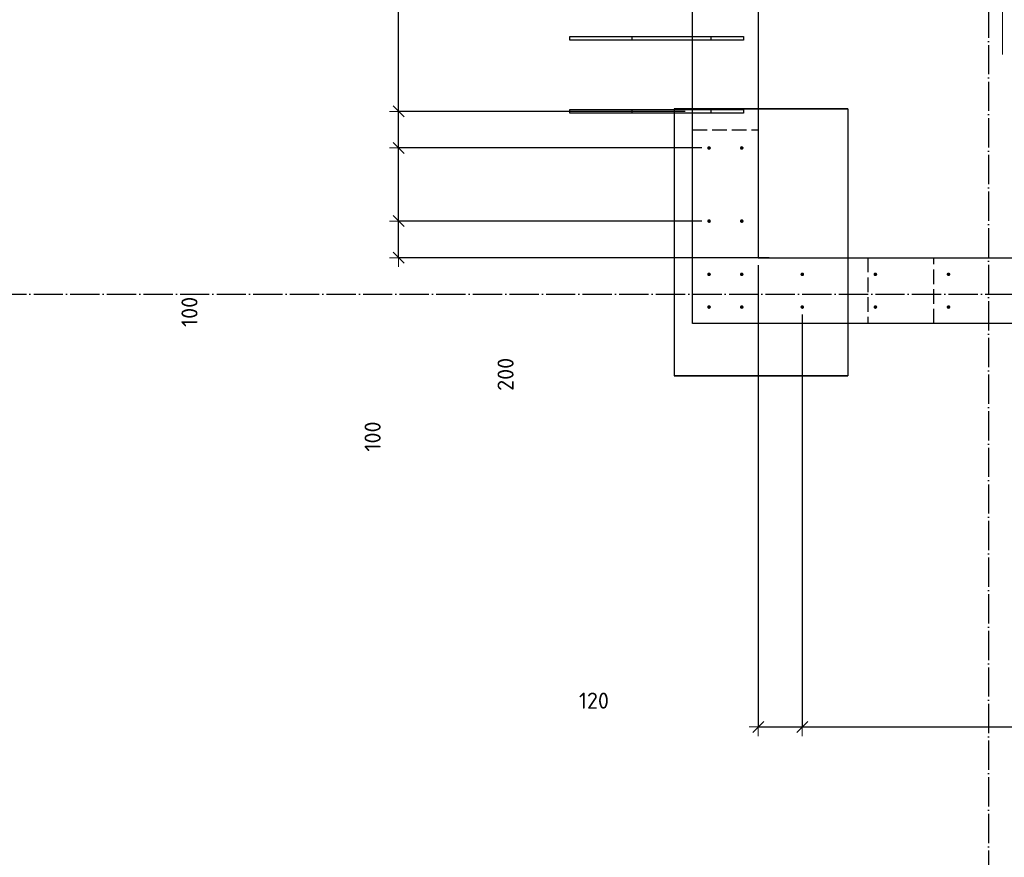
# Model space of a CAD drawing. Header units: millimetres. Extents: x -2258 to 68686, y -2266 to 30725.
# Tile 42 of 83: x 33170 to 35863, y 6860 to 9151. Entities that reach past the tile are written whole.
import ezdxf

# ---------------------------------------------------------------- set-up
doc = ezdxf.new("R2010")
doc.units = ezdxf.units.MM
doc.header["$PDMODE"] = 65
for name, pattern in [('______11', [100, 80, -10, 0, -10]), ('______2', [54, 40, -14]), ('______5', [220, 160, -20, 20, -20])]:
    doc.linetypes.add(name, pattern=pattern)
for name, color, linetype, lineweight in [('Арм.стержн. вертикальными 1', 22, 'Continuous', 35), ('Обозначение разреза_ общее', 7, 'Continuous', 25), ('Размерная линия_ общее', 7, 'Continuous', 13)]:
    doc.layers.add(name, color=color, linetype=linetype, lineweight=lineweight)
doc.layers.add('Осевая линия_ общее', color=7, linetype='______5', lineweight=13, true_color=0xa0a0a0)
doc.styles.add('ISOCPEUR', font='ISOCPEUR')
doc.dimstyles.new('DIMSTYLE_11', dxfattribs={"dimtxt": 44, "dimasz": 50, "dimexe": 0, "dimexo": 0, "dimgap": 22, "dimtad": 2, "dimdec": 0, "dimrnd": 5, "dimzin": 12, "dimdsep": 46, "dimtxsty": 'ISOCPEUR', "dimblk1": 'ALL_ML_STRICH', "dimblk2": 'ALL_ML_STRICH', "dimsah": 1, "dimcen": 0, "dimclrd": 7, "dimclre": 256, "dimclrt": 7, "dimadec": 0, "dimazin": 0, "dimtfac": 1, "dimtdec": 0, "dimtix": 1, "dimtmove": 2, "dimatfit": 3, "dimfxl": 0, "dimtvp": 1.2, "dimtzin": 0, "dimlwd": 0, "dimlwe": -3, "dimarcsym": 0})
doc.dimstyles.new('DIMSTYLE_3', dxfattribs={"dimtxt": 44, "dimasz": 50, "dimexe": 0, "dimexo": 0, "dimgap": 22, "dimtad": 2, "dimdec": 0, "dimrnd": 5, "dimzin": 12, "dimdsep": 46, "dimtxsty": 'ISOCPEUR', "dimblk1": 'ALL_ML_STRICH', "dimblk2": 'ALL_ML_STRICH', "dimsah": 1, "dimcen": 0, "dimclrd": 7, "dimclre": 256, "dimclrt": 7, "dimadec": 0, "dimazin": 0, "dimtfac": 1, "dimtdec": 0, "dimtix": 1, "dimtmove": 2, "dimatfit": 3, "dimfxl": 0, "dimtzin": 0, "dimlwd": 0, "dimlwe": -3, "dimarcsym": 0})
doc.dimstyles.new('DIMSTYLE_8', dxfattribs={"dimtxt": 44, "dimasz": 50, "dimexe": 0, "dimexo": 0, "dimgap": 22, "dimtad": 0, "dimdec": 0, "dimrnd": 5, "dimzin": 12, "dimdsep": 46, "dimtxsty": 'ISOCPEUR', "dimblk1": 'ALL_ML_STRICH', "dimblk2": 'ALL_ML_STRICH', "dimsah": 1, "dimcen": 0, "dimclrd": 7, "dimclre": 256, "dimclrt": 7, "dimadec": 0, "dimazin": 0, "dimtfac": 1, "dimtdec": 0, "dimtix": 1, "dimtmove": 2, "dimatfit": 3, "dimfxl": 0, "dimtzin": 0, "dimlwd": 0, "dimlwe": -3, "dimarcsym": 0})

# ---------------------------------------------------------------- blocks, each defined once
blk = doc.blocks.new('ALL_ML_STRICH')
at = {"color": 0, "linetype": 'ByBlock', "lineweight": -2}
for p, q in [((-1, 0), (0.5, 0)), ((-0.3, -0.3), (0.3, 0.3)), ((0, -0.5), (0, 0.5))]:
    blk.add_line(p, q, dxfattribs=at)
blk = doc.blocks.new('*D327')
at = {"layer": 'DEFPOINTS', "color": 7, "linetype": 'Continuous', "lineweight": 13, "transparency": 33554687}
for p in [(35055.5, 8600), (34206.3, 8500), (35240, 8500)]:
    blk.add_point(p, dxfattribs=at)
at = {"layer": 'Размерная линия_ общее', "color": 253, "linetype": 'Continuous', "lineweight": -2, "true_color": 0xa0a0a0, "transparency": 33554687}
for p, q in [((35035.5, 8600), (34206.3, 8600)), ((35220, 8500), (34206.3, 8500))]:
    blk.add_line(p, q, dxfattribs=at)
at = {"layer": 'Размерная линия_ общее', "color": 7, "linetype": 'Continuous', "lineweight": -2, "transparency": 33554687}
blk.add_line((34206.3, 8500), (34206.3, 8600), dxfattribs=at)
at = {"layer": 'Размерная линия_ общее', "color": 7, "linetype": 'Continuous', "lineweight": 13, "transparency": 33554687, "xscale": 50, "yscale": 50, "zscale": 50}
for p, rotation in [((34206.3, 8600), 90), ((34206.3, 8500), 270)]:
    blk.add_blockref('ALL_ML_STRICH', p, dxfattribs=dict(at, rotation=rotation))
at = {"layer": 'Размерная линия_ общее', "color": 7, "linetype": 'Continuous', "lineweight": 13, "transparency": 33554687, "insert": (34135.3, 8011), "char_height": 44, "width": 132, "attachment_point": 5, "rotation": 90, "style": 'ISOCPEUR'}
blk.add_mtext('\\A1;{100}', dxfattribs=at)
blk = doc.blocks.new('*D328')
at = {"layer": 'DEFPOINTS', "color": 7, "linetype": 'Continuous', "lineweight": 13, "transparency": 33554687}
for p in [(35055.5, 8800), (34206.3, 8600), (35055.5, 8600)]:
    blk.add_point(p, dxfattribs=at)
at = {"layer": 'Размерная линия_ общее', "color": 253, "linetype": 'Continuous', "lineweight": -2, "true_color": 0xa0a0a0, "transparency": 33554687}
for p, q in [((35035.5, 8800), (34206.3, 8800)), ((35035.5, 8600), (34206.3, 8600))]:
    blk.add_line(p, q, dxfattribs=at)
at = {"layer": 'Размерная линия_ общее', "color": 7, "linetype": 'Continuous', "lineweight": -2, "transparency": 33554687}
blk.add_line((34206.3, 8600), (34206.3, 8800), dxfattribs=at)
at = {"layer": 'Размерная линия_ общее', "color": 7, "linetype": 'Continuous', "lineweight": 13, "transparency": 33554687, "xscale": 50, "yscale": 50, "zscale": 50}
for p, rotation in [((34206.3, 8800), 90), ((34206.3, 8600), 270)]:
    blk.add_blockref('ALL_ML_STRICH', p, dxfattribs=dict(at, rotation=rotation))
at = {"layer": 'Размерная линия_ общее', "color": 7, "linetype": 'Continuous', "lineweight": 13, "transparency": 33554687, "insert": (34498.9, 8181), "char_height": 44, "width": 132, "attachment_point": 5, "rotation": 90, "style": 'ISOCPEUR'}
blk.add_mtext('\\A1;{200}', dxfattribs=at)
blk = doc.blocks.new('*D329')
at = {"layer": 'DEFPOINTS', "color": 7, "linetype": 'Continuous', "lineweight": 13, "transparency": 33554687}
for p in [(35010, 8900), (34206.3, 8800), (35055.5, 8800)]:
    blk.add_point(p, dxfattribs=at)
at = {"layer": 'Размерная линия_ общее', "color": 253, "linetype": 'Continuous', "lineweight": -2, "true_color": 0xa0a0a0, "transparency": 33554687}
for p, q in [((34990, 8900), (34206.3, 8900)), ((35035.5, 8800), (34206.3, 8800))]:
    blk.add_line(p, q, dxfattribs=at)
at = {"layer": 'Размерная линия_ общее', "color": 7, "linetype": 'Continuous', "lineweight": -2, "transparency": 33554687}
blk.add_line((34206.3, 8800), (34206.3, 8900), dxfattribs=at)
at = {"layer": 'Размерная линия_ общее', "color": 7, "linetype": 'Continuous', "lineweight": 13, "transparency": 33554687, "xscale": 50, "yscale": 50, "zscale": 50}
for p, rotation in [((34206.3, 8900), 90), ((34206.3, 8800), 270)]:
    blk.add_blockref('ALL_ML_STRICH', p, dxfattribs=dict(at, rotation=rotation))
at = {"layer": 'Размерная линия_ общее', "color": 7, "linetype": 'Continuous', "lineweight": 13, "transparency": 33554687, "insert": (33634.3, 8351.8), "char_height": 44, "width": 132, "attachment_point": 5, "rotation": 90, "style": 'ISOCPEUR'}
blk.add_mtext('\\A1;{100}', dxfattribs=at)
blk = doc.blocks.new('*D330')
at = {"layer": 'DEFPOINTS', "color": 7, "linetype": 'Continuous', "lineweight": 13, "transparency": 33554687}
for p in [(35010, 9700), (34206.3, 8900), (35010, 8900)]:
    blk.add_point(p, dxfattribs=at)
at = {"layer": 'Размерная линия_ общее', "color": 253, "linetype": 'Continuous', "lineweight": -2, "true_color": 0xa0a0a0, "transparency": 33554687}
for p, q in [((34990, 9700), (34206.3, 9700)), ((34990, 8900), (34206.3, 8900))]:
    blk.add_line(p, q, dxfattribs=at)
at = {"layer": 'Размерная линия_ общее', "color": 7, "linetype": 'Continuous', "lineweight": -2, "transparency": 33554687}
blk.add_line((34206.3, 8900), (34206.3, 9700), dxfattribs=at)
at = {"layer": 'Размерная линия_ общее', "color": 7, "linetype": 'Continuous', "lineweight": 13, "transparency": 33554687, "xscale": 50, "yscale": 50, "zscale": 50}
for p, rotation in [((34206.3, 9700), 90), ((34206.3, 8900), 270)]:
    blk.add_blockref('ALL_ML_STRICH', p, dxfattribs=dict(at, rotation=rotation))
at = {"layer": 'Размерная линия_ общее', "color": 7, "linetype": 'Continuous', "lineweight": 13, "transparency": 33554687, "insert": (34112.3, 9230), "char_height": 44, "width": 2.2, "attachment_point": 1, "rotation": 90, "line_spacing_factor": 0.60241, "style": 'ISOCPEUR'}
blk.add_mtext('\\W0.91;4х200', dxfattribs=at)
blk = doc.blocks.new('*D341')
at = {"layer": 'DEFPOINTS', "color": 7, "linetype": 'Continuous', "lineweight": 13, "transparency": 33554687}
for p in [(35190, 8500), (35310.5, 8365), (35190, 7216.7)]:
    blk.add_point(p, dxfattribs=at)
at = {"layer": 'Размерная линия_ общее', "color": 253, "linetype": 'Continuous', "lineweight": -2, "true_color": 0xa0a0a0, "transparency": 33554687}
for p, q in [((35190, 8480), (35190, 7216.7)), ((35310.5, 8345), (35310.5, 7216.7))]:
    blk.add_line(p, q, dxfattribs=at)
at = {"layer": 'Размерная линия_ общее', "color": 7, "linetype": 'Continuous', "lineweight": -2, "transparency": 33554687}
blk.add_line((35190, 7216.7), (35310.5, 7216.7), dxfattribs=at)
at = {"layer": 'Размерная линия_ общее', "color": 7, "linetype": 'Continuous', "lineweight": 13, "transparency": 33554687, "xscale": 50, "yscale": 50, "zscale": 50, "rotation": 180}
blk.add_blockref('ALL_ML_STRICH', (35190, 7216.7), dxfattribs=at)
at = {"layer": 'Размерная линия_ общее', "color": 7, "linetype": 'Continuous', "lineweight": 13, "transparency": 33554687, "xscale": 50, "yscale": 50, "zscale": 50}
blk.add_blockref('ALL_ML_STRICH', (35310.5, 7216.7), dxfattribs=at)
at = {"layer": 'Размерная линия_ общее', "color": 7, "linetype": 'Continuous', "lineweight": 13, "transparency": 33554687, "insert": (34740.6, 7288.8), "char_height": 44, "width": 132, "attachment_point": 5, "style": 'ISOCPEUR'}
blk.add_mtext('\\A1;{120}', dxfattribs=at)
blk = doc.blocks.new('*D342')
at = {"layer": 'DEFPOINTS', "color": 7, "linetype": 'Continuous', "lineweight": 13, "transparency": 33554687}
for p in [(35310.5, 8365), (36910.5, 8365), (35310.5, 7216.7)]:
    blk.add_point(p, dxfattribs=at)
at = {"layer": 'Размерная линия_ общее', "color": 253, "linetype": 'Continuous', "lineweight": -2, "true_color": 0xa0a0a0, "transparency": 33554687}
for p, q in [((35310.5, 8345), (35310.5, 7216.7)), ((36910.5, 8345), (36910.5, 7216.7))]:
    blk.add_line(p, q, dxfattribs=at)
at = {"layer": 'Размерная линия_ общее', "color": 7, "linetype": 'Continuous', "lineweight": -2, "transparency": 33554687}
blk.add_line((35310.5, 7216.7), (36910.5, 7216.7), dxfattribs=at)
at = {"layer": 'Размерная линия_ общее', "color": 7, "linetype": 'Continuous', "lineweight": 13, "transparency": 33554687, "xscale": 50, "yscale": 50, "zscale": 50, "rotation": 180}
blk.add_blockref('ALL_ML_STRICH', (35310.5, 7216.7), dxfattribs=at)
at = {"layer": 'Размерная линия_ общее', "color": 7, "linetype": 'Continuous', "lineweight": 13, "transparency": 33554687, "xscale": 50, "yscale": 50, "zscale": 50}
blk.add_blockref('ALL_ML_STRICH', (36910.5, 7216.7), dxfattribs=at)
at = {"layer": 'Размерная линия_ общее', "color": 7, "linetype": 'Continuous', "lineweight": 13, "transparency": 33554687, "insert": (35976.5, 7310.7), "char_height": 44, "width": 2.2, "attachment_point": 1, "line_spacing_factor": 0.60241, "style": 'ISOCPEUR'}
blk.add_mtext('\\W0.91;8х200=1600', dxfattribs=at)

msp = doc.modelspace()

# ---------------------------------------------------------------- hatches: boundary and pattern name
at = {"layer": 'Арм.стержн. вертикальными 1', "linetype": 'Continuous', "lineweight": 50, "transparency": 33554687}
for points in [[(35060.5, 8800), (35060.1, 8801.9), (35059, 8803.5), (35057.4, 8804.6), (35055.5, 8805), (35053.6, 8804.6), (35051.9, 8803.5), (35050.8, 8801.9), (35050.5, 8800), (35050.8, 8798.1), (35051.9, 8796.4), (35053.6, 8795.4), (35055.5, 8795), (35057.4, 8795.4), (35059, 8796.4), (35060.1, 8798.1)], [(35150, 8800), (35149.6, 8801.9), (35148.5, 8803.5), (35146.9, 8804.6), (35145, 8805), (35143.1, 8804.6), (35141.5, 8803.5), (35140.4, 8801.9), (35140, 8800), (35140.4, 8798.1), (35141.5, 8796.4), (35143.1, 8795.4), (35145, 8795), (35146.9, 8795.4), (35148.5, 8796.4), (35149.6, 8798.1)], [(35060.5, 8600), (35060.1, 8601.9), (35059, 8603.5), (35057.4, 8604.6), (35055.5, 8605), (35053.6, 8604.6), (35051.9, 8603.5), (35050.8, 8601.9), (35050.5, 8600), (35050.8, 8598.1), (35051.9, 8596.4), (35053.6, 8595.4), (35055.5, 8595), (35057.4, 8595.4), (35059, 8596.4), (35060.1, 8598.1)], [(35150, 8600), (35149.6, 8601.9), (35148.5, 8603.5), (35146.9, 8604.6), (35145, 8605), (35143.1, 8604.6), (35141.5, 8603.5), (35140.4, 8601.9), (35140, 8600), (35140.4, 8598.1), (35141.5, 8596.4), (35143.1, 8595.4), (35145, 8595), (35146.9, 8595.4), (35148.5, 8596.4), (35149.6, 8598.1)], [(35060.5, 8454.5), (35060.1, 8456.4), (35059, 8458), (35057.4, 8459.1), (35055.5, 8459.5), (35053.6, 8459.1), (35051.9, 8458), (35050.8, 8456.4), (35050.5, 8454.5), (35050.8, 8452.6), (35051.9, 8451), (35053.6, 8449.9), (35055.5, 8449.5), (35057.4, 8449.9), (35059, 8451), (35060.1, 8452.6)], [(35150, 8454.5), (35149.6, 8456.4), (35148.5, 8458), (35146.9, 8459.1), (35145, 8459.5), (35143.1, 8459.1), (35141.5, 8458), (35140.4, 8456.4), (35140, 8454.5), (35140.4, 8452.6), (35141.5, 8451), (35143.1, 8449.9), (35145, 8449.5), (35146.9, 8449.9), (35148.5, 8451), (35149.6, 8452.6)], [(35315.5, 8454.5), (35315.1, 8456.4), (35314, 8458), (35312.4, 8459.1), (35310.5, 8459.5), (35308.6, 8459.1), (35307, 8458), (35305.9, 8456.4), (35305.5, 8454.5), (35305.9, 8452.6), (35307, 8451), (35308.6, 8449.9), (35310.5, 8449.5), (35312.4, 8449.9), (35314, 8451), (35315.1, 8452.6)], [(35515.5, 8454.5), (35515.1, 8456.4), (35514, 8458), (35512.4, 8459.1), (35510.5, 8459.5), (35508.6, 8459.1), (35507, 8458), (35505.9, 8456.4), (35505.5, 8454.5), (35505.9, 8452.6), (35507, 8451), (35508.6, 8449.9), (35510.5, 8449.5), (35512.4, 8449.9), (35514, 8451), (35515.1, 8452.6)], [(35715.5, 8454.5), (35715.1, 8456.4), (35714, 8458), (35712.4, 8459.1), (35710.5, 8459.5), (35708.6, 8459.1), (35707, 8458), (35705.9, 8456.4), (35705.5, 8454.5), (35705.9, 8452.6), (35707, 8451), (35708.6, 8449.9), (35710.5, 8449.5), (35712.4, 8449.9), (35714, 8451), (35715.1, 8452.6)], [(35060.5, 8365), (35060.1, 8366.9), (35059, 8368.5), (35057.4, 8369.6), (35055.5, 8370), (35053.6, 8369.6), (35051.9, 8368.5), (35050.8, 8366.9), (35050.5, 8365), (35050.8, 8363.1), (35051.9, 8361.4), (35053.6, 8360.4), (35055.5, 8360), (35057.4, 8360.4), (35059, 8361.4), (35060.1, 8363.1)], [(35150, 8365), (35149.6, 8366.9), (35148.5, 8368.5), (35146.9, 8369.6), (35145, 8370), (35143.1, 8369.6), (35141.5, 8368.5), (35140.4, 8366.9), (35140, 8365), (35140.4, 8363.1), (35141.5, 8361.4), (35143.1, 8360.4), (35145, 8360), (35146.9, 8360.4), (35148.5, 8361.4), (35149.6, 8363.1)], [(35315.5, 8365), (35315.1, 8366.9), (35314, 8368.5), (35312.4, 8369.6), (35310.5, 8370), (35308.6, 8369.6), (35307, 8368.5), (35305.9, 8366.9), (35305.5, 8365), (35305.9, 8363.1), (35307, 8361.4), (35308.6, 8360.4), (35310.5, 8360), (35312.4, 8360.4), (35314, 8361.4), (35315.1, 8363.1)], [(35515.5, 8365), (35515.1, 8366.9), (35514, 8368.5), (35512.4, 8369.6), (35510.5, 8370), (35508.6, 8369.6), (35507, 8368.5), (35505.9, 8366.9), (35505.5, 8365), (35505.9, 8363.1), (35507, 8361.4), (35508.6, 8360.4), (35510.5, 8360), (35512.4, 8360.4), (35514, 8361.4), (35515.1, 8363.1)], [(35715.5, 8365), (35715.1, 8366.9), (35714, 8368.5), (35712.4, 8369.6), (35710.5, 8370), (35708.6, 8369.6), (35707, 8368.5), (35705.9, 8366.9), (35705.5, 8365), (35705.9, 8363.1), (35707, 8361.4), (35708.6, 8360.4), (35710.5, 8360), (35712.4, 8360.4), (35714, 8361.4), (35715.1, 8363.1)]]:
    msp.add_hatch(color=4, dxfattribs=at).paths.add_polyline_path(points)

# ---------------------------------------------------------------- linework, layer by layer
at = {"color": 7, "linetype": 'Continuous', "lineweight": 25, "transparency": 33554687}
for p, q in [((35010, 8500), (35010, 10100)), ((35190, 10100), (35190, 8500)), ((35010, 8320), (35010, 8500)), ((35190, 8500), (36940, 8500)), ((37120, 8320), (35010, 8320))]:
    msp.add_line(p, q, dxfattribs=at)
at = {"color": 52, "linetype": 'Continuous', "lineweight": -3, "transparency": 33554687}
for p, q in [((34960.1, 8906.8), (34960.1, 8176.8)), ((34960.1, 8906.8), (34960.1, 8176.8)), ((34960.1, 8906.8), (35435.4, 8906.8)), ((35435.4, 8906.8), (34960.1, 8906.8)), ((35435.4, 8906.8), (35435.4, 8176.8)), ((35435.4, 8906.8), (35435.4, 8176.8)), ((34960.1, 8176.8), (35435.4, 8176.8)), ((35435.4, 8176.8), (34960.1, 8176.8))]:
    msp.add_line(p, q, dxfattribs=at)
at = {"color": 7, "linetype": '______2', "lineweight": 25, "transparency": 33554687}
for p, q in [((35010, 8850), (35190, 8850)), ((35490, 8500), (35490, 8320)), ((35670, 8320), (35670, 8500))]:
    msp.add_line(p, q, dxfattribs=at)
at = {"layer": 'Арм.стержн. вертикальными 1', "color": 4, "linetype": 'Continuous', "lineweight": 25, "transparency": 33554687}
for points in [[(35060, 9095), (34675, 9095), (34675, 9105), (35060, 9105), (35060, 9095)], [(35150, 9095), (34845, 9095), (34845, 9105), (35150, 9105), (35150, 9095)], [(35060, 8895), (34675, 8895), (34675, 8905), (35060, 8905), (35060, 8895)], [(35150, 8895), (34845, 8895), (34845, 8905), (35150, 8905), (35150, 8895)]]:
    msp.add_lwpolyline(points, dxfattribs=at)
at = {"layer": 'Обозначение разреза_ общее', "color": 7, "linetype": 'Continuous', "lineweight": 13, "transparency": 33554687}
msp.add_line((35857.9, 9479.6), (35857.9, 9055.6), dxfattribs=at)
at = {"layer": 'Осевая линия_ общее', "color": 253, "linetype": '______11', "lineweight": -3, "true_color": 0xa0a0a0, "transparency": 33554687}
for p, q in [((35820, 16188.5), (35820, -2123)), ((25000, 8400), (68563.9, 8400))]:
    msp.add_line(p, q, dxfattribs=at)

# ---------------------------------------------------------------- dimensions: what is measured, and where the dimension line sits
at = {"layer": 'Размерная линия_ общее', "color": 7, "linetype": 'Continuous', "lineweight": 13, "transparency": 33554687}
dim = msp.add_linear_dim(base=(34206.3, 9700), p1=(34990, 8900), p2=(34990, 9700), angle=90, text='\\W0.91;4х200', dimstyle='DIMSTYLE_3', override={"dimpost": '<>', "dimclrd": 7, "dimclre": 253, "dimclrt": 7, "dimlwd": 0, "dimlwe": 65533}, dxfattribs=at)
dim.commit()
dim.dimension.update_dxf_attribs({"geometry": '*D330', "text_midpoint": (34184.3, 9300), "dimtype": 160})
for base, p1, p2, dimstyle, picture, middle in [((34206.3, 8900), (35035.5, 8800), (34990, 8900), 'DIMSTYLE_11', '*D329', (33634.3, 8351.8)), ((34206.3, 8800), (35035.5, 8600), (35035.5, 8800), 'DIMSTYLE_8', '*D328', (34498.9, 8181)), ((34206.3, 8600), (35220, 8500), (35035.5, 8600), 'DIMSTYLE_11', '*D327', (34135.3, 8011))]:
    dim = msp.add_linear_dim(base=base, p1=p1, p2=p2, angle=90, dimstyle=dimstyle, override={"dimpost": '<>', "dimclrd": 7, "dimclre": 253, "dimclrt": 7, "dimlwd": 0, "dimlwe": 65533}, dxfattribs=at)
    dim.commit()
    dim.dimension.update_dxf_attribs({"geometry": picture, "text_midpoint": middle, "dimtype": 160})
dim = msp.add_linear_dim(base=(35310.4966, 7216.7333), p1=(35190, 8480), p2=(35310.4966, 8344.9721), dimstyle='DIMSTYLE_11', override={"dimpost": '<>', "dimclrd": 7, "dimclre": 253, "dimclrt": 7, "dimlwd": 0, "dimlwe": 65533}, dxfattribs=at)
dim.commit()
dim.dimension.update_dxf_attribs({"geometry": '*D341', "text_midpoint": (34740.5843, 7288.7653), "dimtype": 160})
dim = msp.add_linear_dim(base=(36910.5, 7216.7), p1=(35310.5, 8345), p2=(36910.5, 8345), text='\\W0.91;8х200=1600', dimstyle='DIMSTYLE_3', override={"dimpost": '<>', "dimclrd": 7, "dimclre": 253, "dimclrt": 7, "dimlwd": 0, "dimlwe": 65533}, dxfattribs=at)
dim.commit()
dim.dimension.update_dxf_attribs({"geometry": '*D342', "text_midpoint": (36110.5, 7238.7), "dimtype": 160})

doc.saveas('drawing.dxf')
